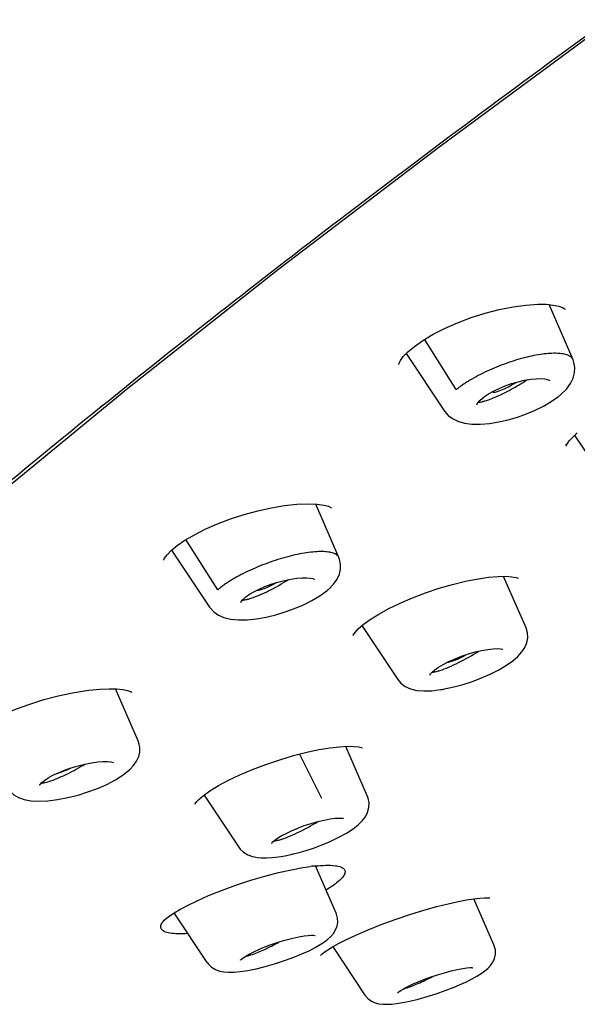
# Model space of a CAD drawing. Header units: millimetres. Extents: x -404 to 1150, y -993 to 2209.
# Tile 6 of 28: x 193 to 206, y 92 to 115. Entities that reach past the tile are written whole.
import ezdxf

# ---------------------------------------------------------------- set-up
doc = ezdxf.new("R2010")
doc.units = ezdxf.units.MM
doc.header["$LTSCALE"] = 23.1
for name, color, linetype in [('_K0413_1_1_1', 7, 'CONTINUOUS'), ('MSBR-2_1_1_1', 7, 'CONTINUOUS'), ('MSBR-40_1_1_1', 7, 'CONTINUOUS')]:
    doc.layers.add(name, color=color, linetype=linetype)

msp = doc.modelspace()

# ---------------------------------------------------------------- linework, layer by layer
at = {"layer": '_K0413_1_1_1', "color": 7, "linetype": 'CONTINUOUS'}
for p, q in [((205.773, 106.933), (205.202, 108.247)), ((202.995, 106.225), (202.244, 107.421)), ((201.807, 107.086), (202.72, 105.715)), ((204.017, 106.255), (204.161, 106.315)), ((203.649, 106.045), (203.649, 106.045)), ((203.481, 105.872), (203.481, 105.872)), ((205.803, 105.15), (206.681, 103.832)), ((200.206, 102.233), (199.653, 103.506)), ((197.327, 101.466), (196.569, 102.659)), ((196.228, 102.41), (197.13, 101.055)), ((204.655, 100.559), (204.122, 101.786)), ((198.309, 101.484), (198.448, 101.545)), ((197.932, 101.246), (197.933, 101.247)), ((197.933, 101.247), (197.996, 101.3)), ((200.754, 100.614), (201.607, 99.333)), ((204.099, 100.06), (204.099, 100.06)), ((202.82, 99.761), (202.966, 99.827)), ((202.385, 99.468), (202.39, 99.475)), ((202.39, 99.475), (202.391, 99.476)), ((195.432, 97.878), (194.896, 99.111)), ((202.668, 99.1), (202.669, 99.1)), ((200.886, 96.555), (200.369, 97.744)), ((199.27, 97.56), (199.794, 96.51)), ((193.535, 97.118), (193.681, 97.179)), ((197.001, 96.588), (197.826, 95.348)), ((199.081, 95.739), (199.228, 95.801)), ((199.745, 95.38), (199.745, 95.38)), ((198.271, 95.102), (198.273, 95.101)), ((199.091, 95.179), (199.09, 95.179)), ((200.141, 93.777), (199.652, 94.902)), ((203.893, 93.023), (203.415, 94.121)), ((197.072, 92.604), (196.286, 93.785)), ((200.141, 93.776), (200.141, 93.777)), ((199.634, 93.251), (199.641, 93.249)), ((200.066, 92.971), (200.825, 91.832)), ((203.367, 92.484), (203.382, 92.483)), ((203.383, 92.482), (203.391, 92.481)), ((203.391, 92.481), (203.392, 92.481))]:
    msp.add_line(p, q, dxfattribs=at)
for points in [[(205.448, 106.081), (205.484, 106.111), (205.615, 106.238), (205.712, 106.369), (205.776, 106.497), (205.81, 106.624), (205.817, 106.752), (205.795, 106.874), (205.773, 106.933)], [(204.161, 106.315), (204.313, 106.368), (204.468, 106.413)], [(204.468, 106.413), (204.62, 106.448), (204.765, 106.472), (204.896, 106.485), (205.009, 106.487), (205.099, 106.48), (205.164, 106.466), (205.184, 106.46)], [(205.184, 106.46), (205.206, 106.45), (205.221, 106.44), (205.22, 106.443)], [(202.72, 105.715), (202.806, 105.613), (202.91, 105.535), (203.036, 105.473), (203.189, 105.429), (203.369, 105.405), (203.571, 105.403), (203.785, 105.421), (204.009, 105.457), (204.23, 105.507), (204.449, 105.571), (204.664, 105.648), (204.871, 105.735), (205.068, 105.832), (205.254, 105.941), (205.426, 106.063), (205.451, 106.083)], [(203.484, 105.864), (203.485, 105.867), (203.494, 105.888), (203.518, 105.923), (203.56, 105.97), (203.621, 106.023), (203.649, 106.045)], [(203.649, 106.045), (203.668, 106.059), (203.766, 106.124)], [(203.766, 106.124), (203.884, 106.191), (204.017, 106.255)], [(199.948, 101.467), (199.967, 101.484), (200.078, 101.598), (200.163, 101.718), (200.218, 101.838), (200.245, 101.956), (200.246, 102.075), (200.223, 102.188), (200.205, 102.233)], [(198.448, 101.545), (198.597, 101.6), (198.753, 101.65)], [(198.753, 101.65), (198.91, 101.69), (199.062, 101.722), (199.205, 101.743), (199.333, 101.753), (199.441, 101.753), (199.526, 101.745), (199.585, 101.732), (199.6, 101.727)], [(199.6, 101.727), (199.619, 101.718), (199.627, 101.712), (199.623, 101.72)], [(197.13, 101.055), (197.141, 101.039), (197.23, 100.943), (197.339, 100.867), (197.47, 100.81), (197.628, 100.772), (197.814, 100.753), (198.023, 100.756), (198.245, 100.779), (198.476, 100.819), (198.705, 100.873), (198.931, 100.941), (199.151, 101.019), (199.364, 101.109), (199.565, 101.209), (199.753, 101.321), (199.924, 101.446), (199.952, 101.47)], [(197.996, 101.3), (198.079, 101.359), (198.185, 101.421), (198.309, 101.484)], [(197.87, 101.167), (197.871, 101.167), (197.883, 101.189), (197.914, 101.227), (197.932, 101.246)], [(204.188, 99.671), (204.339, 99.777), (204.461, 99.882), (204.557, 99.988), (204.627, 100.096), (204.674, 100.208), (204.695, 100.328), (204.69, 100.442), (204.655, 100.56)], [(203.286, 99.943), (203.447, 99.989), (203.603, 100.025), (203.746, 100.05), (203.871, 100.064), (203.972, 100.067), (204.047, 100.061), (204.093, 100.052), (204.102, 100.049)], [(202.49, 99.567), (202.577, 99.628), (202.688, 99.693), (202.82, 99.761)], [(202.966, 99.827), (203.123, 99.888), (203.286, 99.943)], [(202.391, 99.476), (202.428, 99.515), (202.49, 99.567)], [(202.668, 99.1), (202.72, 99.109), (202.941, 99.157), (203.162, 99.218), (203.382, 99.289), (203.597, 99.371), (203.805, 99.462), (204.007, 99.564), (204.188, 99.671)], [(201.607, 99.333), (201.681, 99.245), (201.783, 99.168), (201.908, 99.112), (202.055, 99.076), (202.222, 99.062), (202.413, 99.068), (202.624, 99.093), (202.669, 99.1)], [(202.371, 99.46), (202.37, 99.445), (202.372, 99.448), (202.385, 99.468)], [(195.236, 97.194), (195.325, 97.289), (195.396, 97.393), (195.445, 97.501), (195.47, 97.609), (195.472, 97.719), (195.452, 97.825), (195.432, 97.878)], [(193.681, 97.179), (193.84, 97.235), (194.004, 97.284), (194.167, 97.324), (194.325, 97.355), (194.471, 97.375), (194.6, 97.384), (194.705, 97.383), (194.784, 97.375), (194.834, 97.362), (194.846, 97.358)], [(192.341, 96.73), (192.377, 96.682), (192.474, 96.592), (192.589, 96.525), (192.724, 96.478), (192.882, 96.449), (193.07, 96.439), (193.284, 96.449), (193.517, 96.479), (193.762, 96.526), (194.002, 96.587), (194.238, 96.661), (194.466, 96.745), (194.685, 96.84), (194.895, 96.95), (195.079, 97.067), (195.241, 97.199)], [(193.096, 96.834), (193.107, 96.848), (193.144, 96.886), (193.206, 96.936), (193.293, 96.994), (193.404, 97.056), (193.535, 97.118)], [(193.086, 96.834), (193.087, 96.819), (193.087, 96.818), (193.095, 96.833)], [(200.389, 95.683), (200.542, 95.782), (200.666, 95.879), (200.761, 95.973), (200.835, 96.069), (200.889, 96.175), (200.92, 96.29), (200.924, 96.404), (200.901, 96.516), (200.886, 96.555)], [(199.543, 95.912), (199.702, 95.957), (199.853, 95.993), (199.994, 96.019), (200.117, 96.035), (200.218, 96.041), (200.293, 96.039), (200.318, 96.036)], [(198.605, 95.432), (198.605, 95.432), (198.613, 95.445), (198.637, 95.472), (198.681, 95.511), (198.746, 95.559), (198.836, 95.615), (198.949, 95.676), (199.081, 95.739)], [(199.228, 95.801), (199.383, 95.86), (199.543, 95.912)], [(199.745, 95.38), (199.784, 95.395), (199.997, 95.483), (200.204, 95.582), (200.389, 95.683)], [(197.826, 95.348), (197.861, 95.302), (197.94, 95.228), (198.04, 95.167), (198.154, 95.125), (198.273, 95.101)], [(199.09, 95.179), (199.258, 95.221), (199.43, 95.271), (199.601, 95.328), (199.745, 95.38)], [(198.271, 95.102), (198.355, 95.094), (198.482, 95.092), (198.62, 95.1), (198.769, 95.117), (198.93, 95.144), (199.091, 95.179)], [(199.76, 93.031), (199.86, 93.096), (199.943, 93.16), (200.015, 93.227), (200.077, 93.299), (200.127, 93.382), (200.161, 93.471), (200.177, 93.563), (200.174, 93.659), (200.149, 93.758), (200.141, 93.777)], [(198.463, 92.983), (198.622, 93.042), (198.786, 93.096), (198.95, 93.144), (199.107, 93.184), (199.254, 93.216), (199.379, 93.238), (199.473, 93.249), (199.545, 93.254), (199.599, 93.254), (199.634, 93.251)], [(197.864, 92.663), (197.863, 92.661), (197.868, 92.667), (197.888, 92.686), (197.927, 92.718), (197.989, 92.758), (198.074, 92.807), (198.182, 92.862), (198.314, 92.922), (198.463, 92.983)], [(198.939, 92.66), (199.134, 92.732), (199.324, 92.809), (199.495, 92.887), (199.639, 92.961), (199.76, 93.031)], [(203.359, 92.209), (203.484, 92.278), (203.588, 92.342), (203.674, 92.404), (203.747, 92.467), (203.813, 92.538), (203.867, 92.616), (203.906, 92.705), (203.927, 92.806), (203.925, 92.908), (203.899, 93.006), (203.893, 93.023)], [(197.072, 92.604), (197.101, 92.566), (197.177, 92.493), (197.268, 92.437), (197.367, 92.401), (197.471, 92.381), (197.584, 92.373), (197.709, 92.375), (197.855, 92.389), (198.036, 92.416), (198.241, 92.457), (198.455, 92.51), (198.674, 92.573), (198.89, 92.642), (198.939, 92.66)], [(202.222, 92.199), (202.378, 92.256), (202.546, 92.313), (202.715, 92.364), (202.878, 92.408), (203.025, 92.442), (203.15, 92.466), (203.248, 92.479), (203.32, 92.485), (203.367, 92.484)], [(200.825, 91.832), (200.835, 91.817), (200.9, 91.745), (200.981, 91.687), (201.069, 91.648), (201.157, 91.625), (201.249, 91.614), (201.346, 91.612), (201.453, 91.618), (201.576, 91.631), (201.72, 91.654), (201.893, 91.689), (202.088, 91.737), (202.3, 91.796), (202.519, 91.864), (202.733, 91.939), (202.943, 92.02), (203.144, 92.106), (203.176, 92.12)], [(201.597, 91.879), (201.595, 91.875), (201.598, 91.878), (201.612, 91.892), (201.638, 91.913), (201.678, 91.94), (201.73, 91.972), (201.796, 92.009), (201.877, 92.05), (201.975, 92.096), (202.089, 92.145), (202.222, 92.199)], [(203.176, 92.12), (203.205, 92.134), (203.359, 92.209)]]:
    msp.add_lwpolyline(points, dxfattribs=at)
for centre, radius, start, end in [((202.398, 99.855), 0.349, 273.4649, 275.6863), ((201.506, 93.043), 1.083, 283.7666, 285.0465)]:
    msp.add_arc(centre, radius, start, end, dxfattribs=at)
for centre, major_axis, ratio, start_param, end_param in [((204.232, 106.379), (0.376, 0.205), 0.180719, -3.139167, -1.167824), ((198.625, 101.674), (0.377, 0.205), 0.180414, -2.953324, -1.41114), ((203.131, 99.961), (0.376, 0.205), 0.180366, -2.804621, -1.444195), ((193.849, 97.327), (0.377, 0.205), 0.180157, -2.709784, -1.693379), ((199.373, 95.952), (0.376, 0.205), 0.180223, -2.42465, -1.864541)]:
    msp.add_ellipse(centre, major_axis=major_axis, ratio=ratio, start_param=start_param, end_param=end_param, dxfattribs=at)
for points, knots in [([(205.773, 106.934), (205.762, 106.957), (205.726, 107.003), (205.642, 107.048), (205.53, 107.077), (205.33, 107.096), (205.025, 107.072), (204.616, 106.989), (204.25, 106.876), (203.951, 106.762), (203.73, 106.665), (203.519, 106.562), (203.354, 106.47), (203.231, 106.395), (203.147, 106.339), (203.08, 106.291), (203.036, 106.258), (203.015, 106.241), (203.003, 106.232), (202.998, 106.227), (202.995, 106.225)], [0, 0, 0, 0, 0.02542, 0.055825, 0.093647, 0.139639, 0.255222, 0.396742, 0.554288, 0.635376, 0.715851, 0.794089, 0.868508, 0.903792, 0.937598, 0.969682, 0.98516, 0.992543, 0.996481, 1, 1, 1, 1]), ([(203.917, 106.046), (204.049, 106.102), (204.307, 106.229), (204.554, 106.376), (204.673, 106.457)], [0, 0, 0, 0, 0.499346, 1, 1, 1, 1]), ([(203.686, 105.96), (203.704, 105.966), (203.782, 105.991), (203.859, 106.021), (203.917, 106.046)], [0, 0, 0, 0, 0.224137, 1, 1, 1, 1]), ([(203.52, 105.925), (203.525, 105.926), (203.55, 105.928), (203.575, 105.932), (203.594, 105.936)], [0, 0, 0, 0, 0.221026, 1, 1, 1, 1]), ([(203.594, 105.936), (203.601, 105.938), (203.632, 105.945), (203.663, 105.953), (203.686, 105.96)], [0, 0, 0, 0, 0.229397, 1, 1, 1, 1]), ([(200.205, 102.233), (200.195, 102.257), (200.156, 102.302), (200.067, 102.344), (199.948, 102.369), (199.8, 102.378), (199.625, 102.371), (199.429, 102.347), (199.214, 102.308), (198.985, 102.253), (198.749, 102.185), (198.51, 102.103), (198.275, 102.011), (198.048, 101.911), (197.868, 101.821), (197.732, 101.746), (197.638, 101.691), (197.55, 101.634), (197.481, 101.587), (197.43, 101.549), (197.399, 101.526), (197.376, 101.508), (197.359, 101.493), (197.344, 101.479), (197.329, 101.473), (197.327, 101.466)], [0, 0, 0, 0, 0.024422, 0.054703, 0.093335, 0.140849, 0.196941, 0.260792, 0.331224, 0.406886, 0.486204, 0.567522, 0.649102, 0.729145, 0.805874, 0.842484, 0.877683, 0.911231, 0.942789, 0.95783, 0.972631, 0.979835, 0.986529, 0.993636, 1, 1, 1, 1]), ([(198.108, 101.264), (198.257, 101.313), (198.563, 101.45), (198.854, 101.613), (199.003, 101.709)], [0, 0, 0, 0, 0.469558, 1, 1, 1, 1]), ([(197.907, 101.22), (197.914, 101.22), (197.949, 101.223), (197.984, 101.23), (198.011, 101.237)], [0, 0, 0, 0, 0.211071, 1, 1, 1, 1]), ([(198.011, 101.237), (198.019, 101.238), (198.051, 101.247), (198.084, 101.256), (198.108, 101.264)], [0, 0, 0, 0, 0.231217, 1, 1, 1, 1]), ([(202.606, 99.548), (202.676, 99.57), (202.827, 99.629), (203.139, 99.774), (203.374, 99.907), (203.526, 100.007)], [0, 0, 0, 0, 0.215208, 0.469455, 1, 1, 1, 1]), ([(202.433, 99.508), (202.439, 99.508), (202.465, 99.511), (202.49, 99.517), (202.51, 99.521)], [0, 0, 0, 0, 0.223365, 1, 1, 1, 1]), ([(202.51, 99.521), (202.518, 99.523), (202.55, 99.531), (202.582, 99.54), (202.606, 99.548)], [0, 0, 0, 0, 0.230698, 1, 1, 1, 1]), ([(193.359, 96.926), (193.493, 96.972), (193.768, 97.094), (194.032, 97.24), (194.167, 97.324)], [0, 0, 0, 0, 0.470093, 1, 1, 1, 1]), ([(193.174, 96.877), (193.187, 96.879), (193.25, 96.891), (193.311, 96.91), (193.359, 96.926)], [0, 0, 0, 0, 0.208878, 1, 1, 1, 1]), ([(193.13, 96.872), (193.133, 96.873), (193.148, 96.873), (193.163, 96.875), (193.174, 96.877)], [0, 0, 0, 0, 0.229436, 1, 1, 1, 1]), ([(198.798, 95.524), (198.864, 95.543), (199.008, 95.595), (199.314, 95.731), (199.549, 95.86), (199.704, 95.957)], [0, 0, 0, 0, 0.204693, 0.455126, 1, 1, 1, 1]), ([(198.666, 95.498), (198.676, 95.499), (198.72, 95.504), (198.764, 95.515), (198.798, 95.524)], [0, 0, 0, 0, 0.208987, 1, 1, 1, 1]), ([(198.108, 92.787), (198.215, 92.821), (198.442, 92.915), (198.661, 93.027), (198.777, 93.092)], [0, 0, 0, 0, 0.45638, 1, 1, 1, 1]), ([(197.984, 92.755), (197.994, 92.757), (198.035, 92.766), (198.076, 92.777), (198.108, 92.787)], [0, 0, 0, 0, 0.22198, 1, 1, 1, 1]), ([(201.787, 91.997), (201.888, 92.024), (202.108, 92.109), (202.319, 92.213), (202.434, 92.275)], [0, 0, 0, 0, 0.44324, 1, 1, 1, 1])]:
    msp.add_open_spline(points, degree=3, knots=knots, dxfattribs=at)
at = {"layer": 'MSBR-2_1_1_1', "color": 7, "linetype": 'CONTINUOUS'}
for p, q in [((204.938, 108.256), (204.937, 108.256)), ((204.939, 108.256), (205.134, 108.253)), ((201.735, 107.01), (201.841, 107.121)), ((201.632, 106.83), (201.631, 106.832)), ((205.757, 105.091), (205.873, 105.196)), ((205.873, 105.196), (205.874, 105.197)), ((205.602, 104.916), (205.601, 104.918)), ((199.207, 103.502), (199.207, 103.502)), ((199.208, 103.502), (199.479, 103.513)), ((196.119, 102.301), (196.217, 102.401)), ((196.217, 102.401), (196.359, 102.517)), ((196.033, 102.187), (196.032, 102.189)), ((200.531, 100.432), (200.53, 100.434)), ((200.741, 97.743), (200.741, 97.742)), ((200.604, 93.255), (200.604, 93.255))]:
    msp.add_line(p, q, dxfattribs=at)
for points in [[(202.445, 107.54), (202.72, 107.68), (203.025, 107.814), (203.35, 107.936), (203.684, 108.042), (204.019, 108.129), (204.346, 108.195), (204.651, 108.237), (204.937, 108.256)], [(205.134, 108.253), (205.303, 108.237), (205.433, 108.21), (205.523, 108.178), (205.573, 108.149), (205.586, 108.138)], [(205.586, 108.138), (205.588, 108.137), (205.588, 108.137)], [(201.841, 107.121), (201.999, 107.254), (202.204, 107.397), (202.445, 107.54)], [(201.633, 106.824), (201.633, 106.828), (201.639, 106.857), (201.67, 106.92), (201.735, 107.01)], [(205.61, 104.884), (205.609, 104.884), (205.615, 104.902), (205.637, 104.944), (205.681, 105.007), (205.757, 105.091)], [(197.027, 102.905), (197.316, 103.032), (197.626, 103.15), (197.949, 103.255), (198.276, 103.345), (198.6, 103.417), (198.909, 103.469), (199.207, 103.502)], [(199.479, 103.513), (199.686, 103.504), (199.846, 103.481), (199.955, 103.451), (200.017, 103.422), (200.033, 103.411)], [(196.359, 102.517), (196.544, 102.644), (196.768, 102.775), (197.027, 102.905)], [(196.037, 102.171), (196.038, 102.168), (196.04, 102.177), (196.062, 102.222), (196.119, 102.301)], [(201.663, 101.152), (201.958, 101.278), (202.268, 101.396), (202.586, 101.503), (202.906, 101.596), (203.216, 101.671), (203.52, 101.731)], [(203.521, 101.731), (203.766, 101.766), (203.989, 101.784), (204.174, 101.787), (204.318, 101.777), (204.419, 101.759), (204.471, 101.743)], [(200.949, 100.761), (201.153, 100.888), (201.393, 101.02), (201.663, 101.152)], [(200.667, 100.538), (200.786, 100.642), (200.949, 100.761)], [(200.54, 100.406), (200.541, 100.395), (200.541, 100.377), (200.551, 100.397), (200.591, 100.455), (200.667, 100.538)], [(191.576, 98.148), (191.763, 98.266), (191.989, 98.39), (192.25, 98.515), (192.542, 98.636), (192.858, 98.751), (193.191, 98.855), (193.531, 98.945), (193.871, 99.019), (194.201, 99.073), (194.257, 99.081)], [(194.258, 99.081), (194.523, 99.107), (194.74, 99.116), (194.919, 99.111), (195.065, 99.096), (195.175, 99.073), (195.227, 99.056)], [(195.227, 99.056), (195.246, 99.047), (195.276, 99.031), (195.271, 99.038), (195.269, 99.041)], [(196.985, 96.576), (197.14, 96.687), (197.341, 96.81), (197.58, 96.938), (197.853, 97.068), (198.152, 97.196), (198.47, 97.316), (198.799, 97.427), (199.128, 97.524), (199.473, 97.612)], [(199.474, 97.612), (199.733, 97.666), (199.992, 97.709), (200.221, 97.736)], [(200.221, 97.736), (200.414, 97.747), (200.565, 97.745), (200.67, 97.734), (200.737, 97.719), (200.764, 97.71)], [(196.813, 96.414), (196.877, 96.483), (196.985, 96.576)], [(196.785, 96.377), (196.785, 96.373), (196.788, 96.379), (196.813, 96.414)], [(197.775, 94.449), (198.113, 94.56), (198.446, 94.658), (198.772, 94.743), (199.076, 94.812), (199.351, 94.863), (199.533, 94.889)], [(196.023, 93.58), (196.024, 93.582), (196.052, 93.612), (196.104, 93.658), (196.183, 93.717), (196.286, 93.786), (196.423, 93.867), (196.606, 93.965), (196.834, 94.075), (197.108, 94.195), (197.413, 94.318), (197.73, 94.433), (197.775, 94.449)], [(200.604, 93.255), (200.898, 93.381), (201.212, 93.506), (201.543, 93.627), (201.888, 93.744), (202.225, 93.848), (202.531, 93.934), (202.804, 94.003), (203.04, 94.056), (203.242, 94.094), (203.413, 94.121), (203.554, 94.137), (203.667, 94.143), (203.751, 94.143), (203.791, 94.14)], [(199.766, 92.771), (199.771, 92.776), (199.8, 92.804), (199.857, 92.85), (199.939, 92.907), (200.051, 92.975), (200.194, 93.055), (200.373, 93.147), (200.604, 93.255)]]:
    msp.add_lwpolyline(points, dxfattribs=at)
msp.add_arc((200.097, 90.4), 4.524, 95.6353, 97.1614, dxfattribs=at)
for points, knots in [([(196.818, 96.406), (196.819, 96.407), (196.821, 96.409), (196.817, 96.413), (196.814, 96.413), (196.812, 96.413)], [0, 0, 0, 0, 0.330585, 0.501837, 1, 1, 1, 1]), ([(199.653, 94.902), (199.808, 94.918), (200.017, 94.93), (200.251, 94.886), (200.325, 94.837), (200.341, 94.808)], [0, 0, 0, 0, 0.655934, 0.863249, 1, 1, 1, 1]), ([(200.341, 94.808), (200.352, 94.788), (200.356, 94.727), (200.303, 94.639), (200.209, 94.541), (200.127, 94.478), (200.079, 94.444)], [0, 0, 0, 0, 0.149154, 0.348902, 0.630776, 1, 1, 1, 1]), ([(200.079, 94.444), (200.066, 94.435), (200.008, 94.395), (199.949, 94.358), (199.903, 94.33)], [0, 0, 0, 0, 0.233343, 1, 1, 1, 1]), ([(195.98, 93.407), (195.968, 93.43), (195.964, 93.499), (196.001, 93.552), (196.023, 93.58)], [0, 0, 0, 0, 0.423667, 1, 1, 1, 1]), ([(196.612, 93.294), (196.532, 93.289), (196.389, 93.283), (196.2, 93.297), (196.063, 93.331), (195.995, 93.379), (195.98, 93.407)], [0, 0, 0, 0, 0.362396, 0.648742, 0.857286, 1, 1, 1, 1])]:
    msp.add_open_spline(points, degree=3, knots=knots, dxfattribs=at)
at = {"layer": 'MSBR-40_1_1_1', "color": 7, "linetype": 'CONTINUOUS'}
for p, q in [((194.539, 105.805), (194.514, 105.785)), ((194.556, 105.811), (194.531, 105.791))]:
    msp.add_line(p, q, dxfattribs=at)
for points in [[(198.776, 109.093), (202.61, 112.013), (206.633, 114.978)], [(191.875, 103.545), (195.188, 106.262), (198.776, 109.093)]]:
    msp.add_lwpolyline(points, dxfattribs=at)
for centre, radius, start, end in [((398.298, -149.403), 326.59, 125.9386, 127.33907), ((365.964, -106.803), 273.109, 127.36638, 128.87892)]:
    msp.add_arc(centre, radius, start, end, dxfattribs=at)
msp.add_open_spline([(194.514, 105.785), (192.618, 104.253), (189.081, 101.31), (185.69, 98.198), (184.135, 96.695)], degree=3, knots=[0, 0, 0, 0, 0.529883, 1, 1, 1, 1], dxfattribs=at)

doc.saveas('drawing.dxf')
